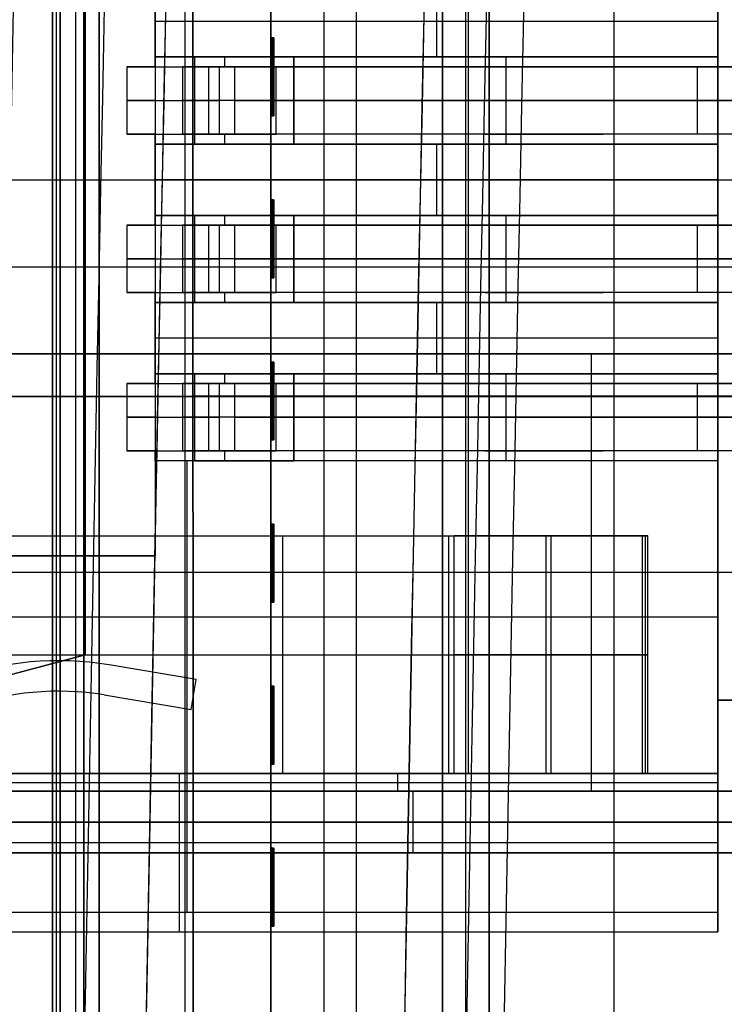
# Model space of a CAD drawing. Extents: x -64 to 57, y 4 to 161.
# Tile 140 of 256: x -60.55 to -56.03, y 121.99 to 128.31. Entities that reach past the tile are written whole.
import ezdxf

# ---------------------------------------------------------------- set-up
doc = ezdxf.new("R2010")
doc.units = 0
doc.layers.add('DEFAULT', color=7, linetype='CONTINUOUS')

msp = doc.modelspace()

# ---------------------------------------------------------------- linework, layer by layer
at = {"layer": 'DEFAULT', "color": 1}
for p, q in [((-58.5949, 81.2714, 65.5081), (-58.5949, 155.6289, 65.5081)), ((-58.5949, 81.2714, 31.6669), (-58.5949, 155.6289, 31.6669))]:
    msp.add_line(p, q, dxfattribs=at)
at = {"layer": 'DEFAULT', "color": 51}
for p, q in [((-57.5363, 152.5542, 53.8093), (-57.5363, 99.2256, 53.8093)), ((-57.5363, 99.2256, 65.5634), (-57.5363, 152.5542, 65.5634)), ((-57.5363, 99.2256, 59.6864), (-57.5363, 152.5542, 59.6864)), ((-57.5363, 125.8899, 53.8093), (-54.0363, 125.8899, 53.8093)), ((-54.0363, 125.8899, 65.5634), (-57.5363, 125.8899, 65.5634)), ((-57.5363, 125.8899, 65.5634), (-57.5363, 125.8899, 53.8093))]:
    msp.add_line(p, q, dxfattribs=at)
at = {"layer": 'DEFAULT', "color": 131}
for p, q in [((-60.0363, 102.3643, 54.3088), (-60.0363, 149.4155, 54.3088)), ((-60.0363, 102.3643, 51.8088), (-60.0363, 149.4155, 51.8088)), ((-60.0363, 102.3643, 65.5618), (-60.0363, 149.4155, 65.5618)), ((-60.0363, 102.3643, 53.0588), (-60.0363, 149.4155, 53.0588)), ((-60.0363, 102.3643, 65.3118), (-60.0363, 149.4155, 65.3118)), ((-59.4863, 102.3643, 51.8088), (-59.4863, 149.4155, 51.8088)), ((-58.9363, 149.4155, 51.8088), (-58.9363, 102.3643, 51.8088)), ((-58.9363, 102.3643, 53.8088), (-58.9363, 149.4155, 53.8088)), ((-58.9363, 102.3643, 65.5618), (-58.9363, 149.4155, 65.5618)), ((-58.3863, 102.3643, 53.8088), (-58.3863, 149.4155, 53.8088)), ((-57.8363, 102.3643, 53.8088), (-57.8363, 149.4155, 53.8088)), ((-57.8363, 102.3643, 65.5618), (-57.8363, 149.4155, 65.5618)), ((-60.3363, 102.8643, 65.0618), (-60.3363, 148.9155, 65.0618)), ((-60.3363, 102.8643, 54.3088), (-60.3363, 148.9155, 54.3088)), ((-60.1863, 102.8643, 65.0618), (-60.1863, 148.9155, 65.0618)), ((-60.1863, 102.8643, 54.3088), (-60.1863, 148.9155, 54.3088)), ((-60.0363, 148.9155, 65.0618), (-60.0363, 102.8643, 65.0618)), ((-57.8363, 102.8643, 54.3088), (-57.8363, 148.9155, 54.3088)), ((-57.8363, 148.9155, 65.0618), (-57.8363, 102.8643, 65.0618)), ((-57.6863, 102.8643, 54.3088), (-57.6863, 148.9155, 54.3088)), ((-57.6863, 102.8643, 65.0618), (-57.6863, 148.9155, 65.0618)), ((-57.5363, 102.8643, 54.3088), (-57.5363, 148.9155, 54.3088)), ((-57.5363, 102.8643, 65.0618), (-57.5363, 148.9155, 65.0618)), ((-57.5363, 102.8643, 59.6853), (-57.5363, 148.9155, 59.6853)), ((-60.3363, 104.4399, 63.8853), (-60.3363, 147.3399, 63.8853)), ((-60.3363, 147.3399, 55.4853), (-60.3363, 104.4399, 55.4853)), ((-60.3113, 104.4399, 55.4853), (-60.3113, 147.3399, 55.4853)), ((-60.3113, 104.4399, 63.8853), (-60.3113, 147.3399, 63.8853)), ((-60.2863, 147.3399, 55.4853), (-60.2863, 104.4399, 55.4853)), ((-60.2863, 104.4399, 63.8853), (-60.2863, 147.3399, 63.8853)), ((-60.2863, 104.4399, 59.6853), (-60.2863, 147.3399, 59.6853)), ((-58.9363, 128.19, 52.8088), (-58.9363, 128.73, 52.8088)), ((-58.9363, 128.19, 53.7093), (-58.9363, 127.69, 53.7093)), ((-58.9363, 128.19, 51.8088), (-58.9363, 128.19, 53.7093)), ((-58.9363, 127.69, 51.8088), (-58.9363, 128.19, 51.8088)), ((-58.9163, 128.19, 53.7093), (-58.9363, 128.19, 53.7093)), ((-58.9363, 128.19, 51.8088), (-58.9163, 128.19, 51.8088)), ((-58.9363, 128.19, 52.7591), (-58.9163, 128.19, 52.7591)), ((-58.9263, 128.19, 51.8088), (-58.9263, 128.19, 53.7093)), ((-58.9263, 127.69, 51.8088), (-58.9263, 128.19, 51.8088)), ((-58.9263, 127.69, 53.7093), (-58.9263, 128.19, 53.7093)), ((-58.9163, 127.69, 53.7093), (-58.9163, 128.19, 53.7093)), ((-58.9163, 128.19, 51.8088), (-58.9163, 127.69, 51.8088)), ((-58.9163, 128.19, 53.7093), (-58.9163, 128.19, 51.8088)), ((-58.9163, 127.69, 52.7591), (-58.9163, 128.19, 52.7591)), ((-58.9363, 127.94, 51.8088), (-58.9163, 127.94, 51.8088)), ((-58.9163, 127.94, 53.7093), (-58.9363, 127.94, 53.7093)), ((-58.9163, 127.94, 51.8088), (-58.9163, 127.94, 53.7093)), ((-58.9363, 127.69, 53.7093), (-58.9363, 127.69, 51.8088)), ((-58.9363, 127.69, 51.8088), (-58.9163, 127.69, 51.8088)), ((-58.9363, 127.69, 53.7093), (-58.9163, 127.69, 53.7093)), ((-58.9363, 127.15, 52.8088), (-58.9363, 127.69, 52.8088)), ((-58.9163, 127.69, 52.7591), (-58.9363, 127.69, 52.7591)), ((-58.9263, 127.69, 51.8088), (-58.9263, 127.69, 53.7093)), ((-58.9163, 127.69, 51.8088), (-58.9163, 127.69, 53.7093)), ((-58.9363, 127.15, 53.7093), (-58.9363, 126.65, 53.7093)), ((-58.9363, 127.15, 51.8088), (-58.9363, 127.15, 53.7093)), ((-58.9363, 126.65, 51.8088), (-58.9363, 127.15, 51.8088)), ((-58.9163, 127.15, 53.7093), (-58.9363, 127.15, 53.7093)), ((-58.9363, 127.15, 51.8088), (-58.9163, 127.15, 51.8088)), ((-58.9363, 127.15, 52.7591), (-58.9163, 127.15, 52.7591)), ((-58.9263, 127.15, 51.8088), (-58.9263, 127.15, 53.7093)), ((-58.9263, 126.65, 51.8088), (-58.9263, 127.15, 51.8088)), ((-58.9263, 126.65, 53.7093), (-58.9263, 127.15, 53.7093)), ((-58.9163, 126.65, 53.7093), (-58.9163, 127.15, 53.7093)), ((-58.9163, 127.15, 51.8088), (-58.9163, 126.65, 51.8088)), ((-58.9163, 127.15, 53.7093), (-58.9163, 127.15, 51.8088)), ((-58.9163, 126.65, 52.7591), (-58.9163, 127.15, 52.7591)), ((-58.9363, 126.9, 51.8088), (-58.9163, 126.9, 51.8088)), ((-58.9163, 126.9, 53.7093), (-58.9363, 126.9, 53.7093)), ((-58.9163, 126.9, 51.8088), (-58.9163, 126.9, 53.7093)), ((-58.9363, 126.65, 53.7093), (-58.9363, 126.65, 51.8088)), ((-58.9363, 126.65, 51.8088), (-58.9163, 126.65, 51.8088)), ((-58.9363, 126.65, 53.7093), (-58.9163, 126.65, 53.7093)), ((-58.9363, 126.11, 52.8088), (-58.9363, 126.65, 52.8088)), ((-58.9163, 126.65, 52.7591), (-58.9363, 126.65, 52.7591)), ((-58.9263, 126.65, 51.8088), (-58.9263, 126.65, 53.7093)), ((-58.9163, 126.65, 51.8088), (-58.9163, 126.65, 53.7093)), ((-58.9363, 126.11, 53.7093), (-58.9363, 125.61, 53.7093)), ((-58.9363, 126.11, 51.8088), (-58.9363, 126.11, 53.7093)), ((-58.9363, 125.61, 51.8088), (-58.9363, 126.11, 51.8088)), ((-58.9163, 126.11, 53.7093), (-58.9363, 126.11, 53.7093)), ((-58.9363, 126.11, 51.8088), (-58.9163, 126.11, 51.8088)), ((-58.9363, 126.11, 52.7591), (-58.9163, 126.11, 52.7591)), ((-58.9263, 126.11, 51.8088), (-58.9263, 126.11, 53.7093)), ((-58.9263, 125.61, 51.8088), (-58.9263, 126.11, 51.8088)), ((-58.9263, 125.61, 53.7093), (-58.9263, 126.11, 53.7093)), ((-58.9163, 125.61, 53.7093), (-58.9163, 126.11, 53.7093)), ((-58.9163, 126.11, 51.8088), (-58.9163, 125.61, 51.8088)), ((-58.9163, 126.11, 53.7093), (-58.9163, 126.11, 51.8088)), ((-58.9163, 125.61, 52.7591), (-58.9163, 126.11, 52.7591)), ((-60.0363, 125.8899, 65.0618), (-60.3363, 125.8899, 65.0618)), ((-60.3363, 125.8899, 65.0618), (-60.3363, 125.8899, 63.8853)), ((-60.3363, 125.8899, 55.4853), (-60.3363, 125.8899, 54.3088)), ((-60.3363, 125.8899, 54.3088), (-60.0363, 125.8899, 54.3088)), ((-60.2863, 125.8899, 55.4853), (-60.3363, 125.8899, 55.4853)), ((-60.3363, 125.8899, 63.8853), (-60.2863, 125.8899, 63.8853)), ((-60.2863, 125.8899, 55.4853), (-60.2863, 125.8899, 63.8853)), ((-60.0363, 125.8899, 54.3088), (-60.0363, 125.8899, 51.8088)), ((-58.9363, 125.8899, 51.8088), (-60.0363, 125.8899, 51.8088)), ((-57.8363, 125.8899, 65.5618), (-60.0363, 125.8899, 65.5618)), ((-60.0363, 125.8899, 65.5618), (-60.0363, 125.8899, 65.0618)), ((-58.9363, 125.8899, 51.8088), (-58.9363, 125.8899, 51.8088)), ((-58.9363, 125.8899, 53.7093), (-58.9363, 125.8899, 53.8088)), ((-58.9363, 125.8899, 53.8088), (-57.8363, 125.8899, 53.8088)), ((-58.9363, 125.86, 51.8088), (-58.9163, 125.86, 51.8088)), ((-58.9163, 125.86, 53.7093), (-58.9363, 125.86, 53.7093)), ((-58.9163, 125.86, 51.8088), (-58.9163, 125.86, 53.7093)), ((-57.8363, 125.8899, 53.8088), (-57.8363, 125.8899, 54.3088)), ((-57.8363, 125.8899, 65.0618), (-57.8363, 125.8899, 65.5618)), ((-57.8363, 125.8899, 54.3088), (-57.5363, 125.8899, 54.3088)), ((-57.5363, 125.8899, 65.0618), (-57.8363, 125.8899, 65.0618)), ((-57.5363, 125.8899, 54.3088), (-57.5363, 125.8899, 65.0618)), ((-58.9363, 125.61, 53.7093), (-58.9363, 125.61, 51.8088)), ((-58.9363, 125.61, 51.8088), (-58.9163, 125.61, 51.8088)), ((-58.9363, 125.61, 53.7093), (-58.9163, 125.61, 53.7093)), ((-58.9363, 125.07, 52.8088), (-58.9363, 125.61, 52.8088)), ((-58.9163, 125.61, 52.7591), (-58.9363, 125.61, 52.7591)), ((-58.9263, 125.61, 51.8088), (-58.9263, 125.61, 53.7093)), ((-58.9163, 125.61, 51.8088), (-58.9163, 125.61, 53.7093)), ((-58.9363, 125.07, 53.7093), (-58.9363, 124.57, 53.7093)), ((-58.9363, 125.07, 51.8088), (-58.9363, 125.07, 53.7093)), ((-58.9363, 124.57, 51.8088), (-58.9363, 125.07, 51.8088)), ((-58.9163, 125.07, 53.7093), (-58.9363, 125.07, 53.7093)), ((-58.9363, 125.07, 51.8088), (-58.9163, 125.07, 51.8088)), ((-58.9363, 125.07, 52.7591), (-58.9163, 125.07, 52.7591)), ((-58.9263, 125.07, 51.8088), (-58.9263, 125.07, 53.7093)), ((-58.9263, 124.57, 51.8088), (-58.9263, 125.07, 51.8088)), ((-58.9263, 124.57, 53.7093), (-58.9263, 125.07, 53.7093)), ((-58.9163, 124.57, 53.7093), (-58.9163, 125.07, 53.7093)), ((-58.9163, 125.07, 51.8088), (-58.9163, 124.57, 51.8088)), ((-58.9163, 125.07, 53.7093), (-58.9163, 125.07, 51.8088)), ((-58.9163, 124.57, 52.7591), (-58.9163, 125.07, 52.7591)), ((-58.9363, 124.82, 51.8088), (-58.9163, 124.82, 51.8088)), ((-58.9163, 124.82, 53.7093), (-58.9363, 124.82, 53.7093)), ((-58.9163, 124.82, 51.8088), (-58.9163, 124.82, 53.7093)), ((-58.9363, 124.57, 53.7093), (-58.9363, 124.57, 51.8088)), ((-58.9363, 124.57, 51.8088), (-58.9163, 124.57, 51.8088)), ((-58.9363, 124.57, 53.7093), (-58.9163, 124.57, 53.7093)), ((-58.9363, 124.03, 52.8088), (-58.9363, 124.57, 52.8088)), ((-58.9163, 124.57, 52.7591), (-58.9363, 124.57, 52.7591)), ((-58.9263, 124.57, 51.8088), (-58.9263, 124.57, 53.7093)), ((-58.9163, 124.57, 51.8088), (-58.9163, 124.57, 53.7093)), ((-58.9363, 124.03, 53.7093), (-58.9363, 123.53, 53.7093)), ((-58.9363, 124.03, 51.8088), (-58.9363, 124.03, 53.7093)), ((-58.9363, 123.53, 51.8088), (-58.9363, 124.03, 51.8088)), ((-58.9163, 124.03, 53.7093), (-58.9363, 124.03, 53.7093)), ((-58.9363, 124.03, 51.8088), (-58.9163, 124.03, 51.8088)), ((-58.9363, 124.03, 52.7591), (-58.9163, 124.03, 52.7591)), ((-58.9263, 124.03, 51.8088), (-58.9263, 124.03, 53.7093)), ((-58.9263, 123.53, 51.8088), (-58.9263, 124.03, 51.8088)), ((-58.9263, 123.53, 53.7093), (-58.9263, 124.03, 53.7093)), ((-58.9163, 123.53, 53.7093), (-58.9163, 124.03, 53.7093)), ((-58.9163, 124.03, 51.8088), (-58.9163, 123.53, 51.8088)), ((-58.9163, 124.03, 53.7093), (-58.9163, 124.03, 51.8088)), ((-58.9163, 123.53, 52.7591), (-58.9163, 124.03, 52.7591)), ((-58.9363, 123.78, 51.8088), (-58.9163, 123.78, 51.8088)), ((-58.9163, 123.78, 53.7093), (-58.9363, 123.78, 53.7093)), ((-58.9163, 123.78, 51.8088), (-58.9163, 123.78, 53.7093)), ((-58.9363, 123.53, 53.7093), (-58.9363, 123.53, 51.8088)), ((-58.9363, 123.53, 51.8088), (-58.9163, 123.53, 51.8088)), ((-58.9363, 123.53, 53.7093), (-58.9163, 123.53, 53.7093)), ((-58.9363, 122.99, 52.8088), (-58.9363, 123.53, 52.8088)), ((-58.9163, 123.53, 52.7591), (-58.9363, 123.53, 52.7591)), ((-58.9263, 123.53, 51.8088), (-58.9263, 123.53, 53.7093)), ((-58.9163, 123.53, 51.8088), (-58.9163, 123.53, 53.7093)), ((-58.9363, 122.99, 53.7093), (-58.9363, 122.49, 53.7093)), ((-58.9363, 122.99, 51.8088), (-58.9363, 122.99, 53.7093)), ((-58.9363, 122.49, 51.8088), (-58.9363, 122.99, 51.8088)), ((-58.9163, 122.99, 53.7093), (-58.9363, 122.99, 53.7093)), ((-58.9363, 122.99, 51.8088), (-58.9163, 122.99, 51.8088)), ((-58.9363, 122.99, 52.7591), (-58.9163, 122.99, 52.7591)), ((-58.9263, 122.99, 51.8088), (-58.9263, 122.99, 53.7093)), ((-58.9263, 122.49, 51.8088), (-58.9263, 122.99, 51.8088)), ((-58.9263, 122.49, 53.7093), (-58.9263, 122.99, 53.7093)), ((-58.9163, 122.49, 53.7093), (-58.9163, 122.99, 53.7093)), ((-58.9163, 122.99, 51.8088), (-58.9163, 122.49, 51.8088)), ((-58.9163, 122.99, 53.7093), (-58.9163, 122.99, 51.8088)), ((-58.9163, 122.49, 52.7591), (-58.9163, 122.99, 52.7591)), ((-58.9363, 122.74, 51.8088), (-58.9163, 122.74, 51.8088)), ((-58.9163, 122.74, 53.7093), (-58.9363, 122.74, 53.7093)), ((-58.9163, 122.74, 51.8088), (-58.9163, 122.74, 53.7093)), ((-58.9363, 122.49, 53.7093), (-58.9363, 122.49, 51.8088)), ((-58.9363, 122.49, 51.8088), (-58.9163, 122.49, 51.8088)), ((-58.9363, 122.49, 53.7093), (-58.9163, 122.49, 53.7093)), ((-58.9363, 121.95, 52.8088), (-58.9363, 122.49, 52.8088)), ((-58.9163, 122.49, 52.7591), (-58.9363, 122.49, 52.7591)), ((-58.9263, 122.49, 51.8088), (-58.9263, 122.49, 53.7093)), ((-58.9163, 122.49, 51.8088), (-58.9163, 122.49, 53.7093))]:
    msp.add_line(p, q, dxfattribs=at)
at = {"layer": 'DEFAULT', "color": 8}
for p, q in [((-59.4351, 102.3643, 51.8088), (-59.4361, 149.4155, 51.8088)), ((-59.4351, 102.3643, 53.8088), (-59.4361, 149.4155, 53.8088)), ((-59.4361, 149.4155, 52.8088), (-59.4351, 102.3643, 52.8088)), ((-56.7356, 102.3643, 51.8088), (-56.7356, 149.4156, 51.8088)), ((-56.7356, 102.3643, 53.8088), (-56.7356, 149.4156, 53.8088)), ((-54.0356, 125.89, 51.8087), (-59.4356, 125.89, 51.8088)), ((-59.4356, 125.89, 53.8088), (-54.0356, 125.89, 53.8087)), ((-59.4356, 125.8899, 51.8088), (-59.4356, 125.8899, 53.8088))]:
    msp.add_line(p, q, dxfattribs=at)
at = {"layer": 'DEFAULT', "color": 7}
for p, q in [((-60.3363, 102.6643, 51.8084), (-60.3363, 149.1156, 51.8084)), ((-60.3363, 149.1156, 65.5634), (-60.3363, 102.6643, 65.5634)), ((-60.1363, 102.6643, 51.1084), (-60.1363, 149.1156, 51.1084)), ((-60.1363, 149.1156, 66.2634), (-60.1363, 102.6643, 66.2634)), ((-60.1363, 102.6643, 65.7634), (-60.1363, 149.1156, 65.7634)), ((-60.1363, 149.1156, 51.6084), (-60.1363, 102.6643, 51.6084)), ((-60.3363, 103.6643, 64.2619), (-60.3363, 148.1155, 64.2618)), ((-60.3363, 148.1155, 55.1088), (-60.3363, 103.6643, 55.1089)), ((-60.3363, 125.8899, 64.2618), (-60.8363, 125.8899, 64.2618)), ((-60.3363, 125.8899, 55.1089), (-60.8363, 125.8899, 55.1089)), ((-60.3363, 125.8899, 65.5634), (-60.3363, 125.8899, 64.2618)), ((-60.3363, 125.8899, 55.1089), (-60.3363, 125.8899, 51.8084)), ((-54.0363, 125.8899, 51.1084), (-60.1363, 125.8899, 51.1084)), ((-60.1363, 125.8899, 66.2634), (-54.0363, 125.8899, 66.2634)), ((-54.0363, 125.8899, 65.7634), (-60.1363, 125.8899, 65.7634)), ((-54.0363, 125.8899, 51.6084), (-60.1363, 125.8899, 51.6084))]:
    msp.add_line(p, q, dxfattribs=at)
at = {"layer": 'DEFAULT', "color": 254}
for p, q in [((-56.0707, 123.4699, 39.8148), (-56.0707, 135.2682, 39.8148)), ((-57.6709, 135.1539, 37.892), (-57.6709, 123.4699, 37.892)), ((-56.0707, 135.1539, 40.0599), (-56.0707, 123.4699, 40.0599)), ((-60.127, 134.1514, 37.5288), (-60.127, 124.2319, 37.5288)), ((-60.127, 134.1514, 37.8412), (-60.127, 124.2319, 37.8412)), ((-60.127, 124.2319, 37.685), (-60.127, 134.1514, 37.685)), ((-59.6775, 133.7569, 38.4), (-59.6775, 124.8669, 38.4)), ((-59.6775, 128.0673, 40.305), (-59.6775, 128.5245, 40.305)), ((-59.6775, 128.5245, 39.3525), (-59.6775, 128.0673, 39.3525)), ((-57.8741, 128.5245, 40.305), (-57.8741, 128.0673, 40.305)), ((-56.0707, 128.0673, 40.305), (-56.0707, 128.5245, 40.305)), ((-56.0707, 128.2959, 40.305), (-59.6775, 128.2959, 40.305)), ((-59.6775, 128.0673, 38.8318), (-58.7885, 128.0673, 38.8318)), ((-59.6775, 128.0038, 38.8318), (-59.6775, 128.0673, 38.8318)), ((-59.6775, 128.0673, 40.305), (-56.0707, 128.0673, 40.305)), ((-59.6775, 128.0673, 38.8318), (-59.6775, 128.0673, 40.305)), ((-59.4153, 128.0673, 39.5684), (-59.6775, 128.0673, 39.5684)), ((-59.4235, 127.5085, 39.4668), (-59.4235, 128.0673, 39.4668)), ((-59.233, 128.0673, 38.8318), (-59.233, 128.0038, 38.8318)), ((-58.7885, 128.0673, 38.8318), (-58.7885, 127.5085, 38.8318)), ((-58.7885, 127.5085, 40.1018), (-58.7885, 128.0673, 40.1018)), ((-56.0707, 128.0673, 40.1018), (-58.7885, 128.0673, 40.1018)), ((-57.8741, 128.0673, 40.1018), (-57.8741, 128.0673, 40.305)), ((-57.4296, 128.0673, 40.1018), (-57.4296, 127.5085, 40.1018)), ((-56.0707, 128.0673, 40.1018), (-56.0707, 128.0673, 40.305)), ((-56.0707, 127.5085, 40.1018), (-56.0707, 128.0673, 40.1018)), ((-59.8591, 128.0038, 39.3906), (-59.8591, 127.572, 39.3906)), ((-59.6775, 128.0038, 38.8318), (-59.1701, 128.0038, 38.8318)), ((-59.6775, 128.0038, 38.8189), (-59.6775, 128.0038, 38.8318)), ((-59.6775, 128.0038, 38.8189), (-59.6775, 127.572, 38.8189)), ((-59.5035, 128.0038, 39.3906), (-59.5035, 127.572, 39.3906)), ((-59.3336, 127.572, 40.2653), (-59.3336, 128.0038, 40.2653)), ((-53.0735, 128.0038, 43.5938), (-59.3336, 128.0038, 40.2653)), ((-59.2647, 127.572, 39.8869), (-59.2647, 128.0038, 39.8869)), ((-59.1701, 128.0038, 38.8318), (-59.1701, 127.572, 38.8318)), ((-58.9031, 127.572, 40.0914), (-58.9031, 128.0038, 40.0914)), ((-58.9031, 128.0038, 40.0914), (-53.0735, 128.0038, 43.1911)), ((-57.5636, 128.0038, 41.2064), (-56.8062, 128.0038, 41.2064)), ((-56.5046, 128.0038, 41.3667), (-56.5046, 128.0038, 41.7695)), ((-56.2035, 128.0038, 41.9296), (-56.2035, 127.572, 41.9296)), ((-53.0735, 127.7879, 43.5938), (-59.3336, 127.7879, 40.2653)), ((-59.1701, 127.7879, 38.8318), (-58.7885, 127.7879, 38.8318)), ((-58.9031, 127.7879, 40.0914), (-53.0735, 127.7879, 43.1911)), ((-58.7885, 127.7879, 40.1018), (-56.0707, 127.7879, 40.1018)), ((-59.6775, 127.572, 38.8318), (-59.1701, 127.572, 38.8318)), ((-59.6775, 127.5085, 38.8318), (-59.6775, 127.572, 38.8318)), ((-59.6775, 127.572, 38.8189), (-59.6775, 127.572, 38.8318)), ((-53.0735, 127.572, 43.5938), (-59.3336, 127.572, 40.2653)), ((-59.233, 127.572, 38.8318), (-59.233, 127.5085, 38.8318)), ((-53.0735, 127.572, 43.1911), (-58.9031, 127.572, 40.0914)), ((-57.5636, 127.572, 41.2064), (-56.8062, 127.572, 41.2064)), ((-56.5046, 127.572, 41.3667), (-56.5046, 127.572, 41.7695)), ((-58.7885, 127.5085, 38.8318), (-59.6775, 127.5085, 38.8318)), ((-59.6775, 127.5085, 38.8318), (-59.6775, 127.5085, 40.305)), ((-59.6775, 127.5085, 40.305), (-56.0707, 127.5085, 40.305)), ((-59.6775, 127.0513, 40.305), (-59.6775, 127.5085, 40.305)), ((-59.4153, 127.5085, 39.5684), (-59.6775, 127.5085, 39.5684)), ((-59.6775, 127.5085, 39.3525), (-59.6775, 127.0513, 39.3525)), ((-56.0707, 127.5085, 40.1018), (-58.7885, 127.5085, 40.1018)), ((-57.8741, 127.5085, 40.1018), (-57.8741, 127.5085, 40.305)), ((-57.8741, 127.5085, 40.305), (-57.8741, 127.0513, 40.305)), ((-56.0707, 127.5085, 40.305), (-56.0707, 127.5085, 40.1018)), ((-56.0707, 127.0513, 40.305), (-56.0707, 127.5085, 40.305)), ((-62.9795, 127.2799, 50.0078), (-47.7395, 127.2799, 50.0078)), ((-61.519, 127.2799, 49.576), (-47.7395, 127.2799, 49.576)), ((-56.0707, 127.2799, 40.305), (-59.6775, 127.2799, 40.305)), ((-59.6775, 127.0513, 38.8318), (-58.7885, 127.0513, 38.8318)), ((-59.6775, 126.9878, 38.8318), (-59.6775, 127.0513, 38.8318)), ((-59.6775, 127.0513, 40.305), (-56.0707, 127.0513, 40.305)), ((-59.6775, 127.0513, 38.8318), (-59.6775, 127.0513, 40.305)), ((-59.4153, 127.0513, 39.5684), (-59.6775, 127.0513, 39.5684)), ((-59.4235, 126.4925, 39.4668), (-59.4235, 127.0513, 39.4668)), ((-59.233, 127.0513, 38.8318), (-59.233, 126.9878, 38.8318)), ((-58.7885, 127.0513, 38.8318), (-58.7885, 126.4925, 38.8318)), ((-58.7885, 126.4925, 40.1018), (-58.7885, 127.0513, 40.1018)), ((-56.0707, 127.0513, 40.1018), (-58.7885, 127.0513, 40.1018)), ((-57.8741, 127.0513, 40.1018), (-57.8741, 127.0513, 40.305)), ((-57.4296, 127.0513, 40.1018), (-57.4296, 126.4925, 40.1018)), ((-56.0707, 127.0513, 40.1018), (-56.0707, 127.0513, 40.305)), ((-56.0707, 126.4925, 40.1018), (-56.0707, 127.0513, 40.1018)), ((-59.8591, 126.9878, 39.3906), (-59.8591, 126.556, 39.3906)), ((-59.6775, 126.9878, 38.8318), (-59.1701, 126.9878, 38.8318)), ((-59.6775, 126.9878, 38.8189), (-59.6775, 126.9878, 38.8318)), ((-59.6775, 126.9878, 38.8189), (-59.6775, 126.556, 38.8189)), ((-59.5035, 126.9878, 39.3906), (-59.5035, 126.556, 39.3906)), ((-59.3336, 126.556, 40.2653), (-59.3336, 126.9878, 40.2653)), ((-53.0735, 126.9878, 43.5938), (-59.3336, 126.9878, 40.2653)), ((-59.2647, 126.556, 39.8869), (-59.2647, 126.9878, 39.8869)), ((-59.1701, 126.9878, 38.8318), (-59.1701, 126.556, 38.8318)), ((-58.9031, 126.556, 40.0914), (-58.9031, 126.9878, 40.0914)), ((-58.9031, 126.9878, 40.0914), (-53.0735, 126.9878, 43.1911)), ((-57.5636, 126.9878, 41.2064), (-56.8062, 126.9878, 41.2064)), ((-56.5046, 126.9878, 41.3667), (-56.5046, 126.9878, 41.7695)), ((-56.2035, 126.9878, 41.9296), (-56.2035, 126.556, 41.9296)), ((-53.0735, 126.7719, 43.5938), (-59.3336, 126.7719, 40.2653)), ((-59.1701, 126.7719, 38.8318), (-58.7885, 126.7719, 38.8318)), ((-58.9031, 126.7719, 40.0914), (-53.0735, 126.7719, 43.1911)), ((-58.7885, 126.7719, 40.1018), (-56.0707, 126.7719, 40.1018)), ((-61.519, 126.7211, 49.576), (-47.7395, 126.7211, 49.576)), ((-59.6775, 126.556, 38.8318), (-59.1701, 126.556, 38.8318)), ((-59.6775, 126.4925, 38.8318), (-59.6775, 126.556, 38.8318)), ((-59.6775, 126.556, 38.8189), (-59.6775, 126.556, 38.8318)), ((-53.0735, 126.556, 43.5938), (-59.3336, 126.556, 40.2653)), ((-59.233, 126.556, 38.8318), (-59.233, 126.4925, 38.8318)), ((-53.0735, 126.556, 43.1911), (-58.9031, 126.556, 40.0914)), ((-57.5636, 126.556, 41.2064), (-56.8062, 126.556, 41.2064)), ((-56.5046, 126.556, 41.3667), (-56.5046, 126.556, 41.7695)), ((-58.7885, 126.4925, 38.8318), (-59.6775, 126.4925, 38.8318)), ((-59.6775, 126.4925, 38.8318), (-59.6775, 126.4925, 40.305)), ((-59.6775, 126.4925, 40.305), (-56.0707, 126.4925, 40.305)), ((-59.6775, 126.0353, 40.305), (-59.6775, 126.4925, 40.305)), ((-59.4153, 126.4925, 39.5684), (-59.6775, 126.4925, 39.5684)), ((-59.6775, 126.4925, 39.3525), (-59.6775, 126.0353, 39.3525)), ((-56.0707, 126.4925, 40.1018), (-58.7885, 126.4925, 40.1018)), ((-57.8741, 126.4925, 40.1018), (-57.8741, 126.4925, 40.305)), ((-57.8741, 126.4925, 40.305), (-57.8741, 126.0353, 40.305)), ((-56.0707, 126.4925, 40.305), (-56.0707, 126.4925, 40.1018)), ((-56.0707, 126.0353, 40.305), (-56.0707, 126.4925, 40.305)), ((-56.0707, 126.2639, 40.305), (-59.6775, 126.2639, 40.305)), ((-50.7875, 126.1623, 47.1884), (-62.9795, 126.1623, 47.1884)), ((-62.9795, 126.1623, 48.3822), (-47.7395, 126.1623, 48.3822)), ((-47.7395, 126.1623, 49.576), (-61.519, 126.1623, 49.576)), ((-56.8835, 126.1623, 47.1884), (-56.8835, 123.3556, 47.1884)), ((-59.6775, 126.0353, 38.8318), (-58.7885, 126.0353, 38.8318)), ((-59.6775, 125.9718, 38.8318), (-59.6775, 126.0353, 38.8318)), ((-59.6775, 126.0353, 38.8318), (-59.6775, 126.0353, 40.305)), ((-59.6775, 126.0353, 40.305), (-56.0707, 126.0353, 40.305)), ((-59.4153, 126.0353, 39.5684), (-59.6775, 126.0353, 39.5684)), ((-59.4235, 125.4765, 39.4668), (-59.4235, 126.0353, 39.4668)), ((-59.233, 126.0353, 38.8318), (-59.233, 125.9718, 38.8318)), ((-58.7885, 126.0353, 38.8318), (-58.7885, 125.4765, 38.8318)), ((-58.7885, 125.4765, 40.1018), (-58.7885, 126.0353, 40.1018)), ((-56.0707, 126.0353, 40.1018), (-58.7885, 126.0353, 40.1018)), ((-57.8741, 126.0353, 40.1018), (-57.8741, 126.0353, 40.305)), ((-57.4296, 126.0353, 40.1018), (-57.4296, 125.4765, 40.1018)), ((-56.0707, 126.0353, 40.1018), (-56.0707, 126.0353, 40.305)), ((-56.0707, 125.4765, 40.1018), (-56.0707, 126.0353, 40.1018)), ((-59.8591, 125.9718, 39.3906), (-59.8591, 125.54, 39.3906)), ((-59.6775, 125.9718, 38.8318), (-59.1701, 125.9718, 38.8318)), ((-59.6775, 125.9718, 38.8189), (-59.6775, 125.9718, 38.8318)), ((-59.6775, 125.9718, 38.8189), (-59.6775, 125.54, 38.8189)), ((-59.5035, 125.9718, 39.3906), (-59.5035, 125.54, 39.3906)), ((-59.3336, 125.54, 40.2653), (-59.3336, 125.9718, 40.2653)), ((-53.0735, 125.9718, 43.5938), (-59.3336, 125.9718, 40.2653)), ((-59.2647, 125.54, 39.8869), (-59.2647, 125.9718, 39.8869)), ((-59.1701, 125.9718, 38.8318), (-59.1701, 125.54, 38.8318)), ((-58.9031, 125.9718, 40.0914), (-53.0735, 125.9718, 43.1911)), ((-58.9031, 125.54, 40.0914), (-58.9031, 125.9718, 40.0914)), ((-57.5636, 125.9718, 41.2064), (-56.8062, 125.9718, 41.2064)), ((-56.5046, 125.9718, 41.3667), (-56.5046, 125.9718, 41.7695)), ((-56.2035, 125.9718, 41.9296), (-56.2035, 125.54, 41.9296)), ((-53.0735, 125.7559, 43.5938), (-59.3336, 125.7559, 40.2653)), ((-59.1701, 125.7559, 38.8318), (-58.7885, 125.7559, 38.8318)), ((-58.9031, 125.7559, 40.0914), (-53.0735, 125.7559, 43.1911)), ((-58.7885, 125.7559, 40.1018), (-56.0707, 125.7559, 40.1018)), ((-59.6775, 125.54, 38.8318), (-59.1701, 125.54, 38.8318)), ((-59.6775, 125.4765, 38.8318), (-59.6775, 125.54, 38.8318)), ((-59.6775, 125.54, 38.8189), (-59.6775, 125.54, 38.8318)), ((-53.0735, 125.54, 43.5938), (-59.3336, 125.54, 40.2653)), ((-59.233, 125.54, 38.8318), (-59.233, 125.4765, 38.8318)), ((-53.0735, 125.54, 43.1911), (-58.9031, 125.54, 40.0914)), ((-57.5636, 125.54, 41.2064), (-56.8062, 125.54, 41.2064)), ((-56.5046, 125.54, 41.3667), (-56.5046, 125.54, 41.7695)), ((-56.0707, 125.4765, 40.305), (-59.6775, 125.4765, 40.305)), ((-59.6775, 125.4765, 40.305), (-59.6775, 124.8669, 40.305)), ((-58.7885, 125.4765, 38.8318), (-59.6775, 125.4765, 38.8318)), ((-59.6775, 125.4765, 38.8318), (-59.6775, 125.4765, 40.305)), ((-59.4153, 125.4765, 39.5684), (-59.6775, 125.4765, 39.5684)), ((-59.6775, 125.4765, 39.3525), (-59.6775, 124.8669, 39.3525)), ((-59.4743, 125.4765, 40.305), (-59.4743, 123.4699, 40.305)), ((-56.0707, 125.4765, 40.1018), (-58.7885, 125.4765, 40.1018)), ((-57.8741, 125.4765, 40.1018), (-57.8741, 125.4765, 40.305)), ((-56.0707, 125.4765, 40.305), (-56.0707, 125.4765, 40.1018)), ((-56.0707, 123.4699, 40.305), (-56.0707, 125.4765, 40.305)), ((-59.5302, 124.9939, 51.8256), (-59.5302, 124.9939, 52.0234)), ((-58.8621, 124.9939, 52.0576), (-58.8621, 123.4699, 52.0576)), ((-58.8621, 124.9939, 51.8608), (-58.8621, 123.4699, 51.8608)), ((-57.7948, 124.9939, 51.7705), (-56.5533, 124.9939, 51.5588)), ((-57.7948, 123.4699, 51.7705), (-57.7948, 124.9939, 51.7705)), ((-57.7617, 123.4699, 51.9645), (-57.7617, 124.9939, 51.9645)), ((-56.5203, 124.9939, 51.7528), (-57.7617, 124.9939, 51.9645)), ((-57.1741, 124.9939, 51.6646), (-57.1741, 123.4699, 51.6646)), ((-57.141, 124.9939, 51.8587), (-57.141, 123.4699, 51.8587)), ((-56.6457, 124.9939, 51.5745), (-56.5506, 124.9939, 51.5745)), ((-56.5533, 123.4699, 51.5588), (-56.5533, 124.9939, 51.5588)), ((-56.5533, 124.9939, 51.5588), (-56.5203, 124.9939, 51.7528)), ((-56.5368, 124.9939, 51.6558), (-56.5368, 123.4699, 51.6558)), ((-56.5203, 123.4699, 51.7528), (-56.5203, 124.9939, 51.7528)), ((-59.6775, 124.8669, 40.305), (-62.8779, 124.8669, 40.305)), ((-62.8779, 124.8669, 38.4), (-59.6775, 124.8669, 38.4)), ((-62.8779, 124.8669, 39.3525), (-59.6775, 124.8669, 39.3525)), ((-59.6775, 124.8669, 38.4), (-59.6775, 124.8669, 40.305)), ((-54.7626, 124.7589, 47.1884), (-62.9795, 124.7589, 47.1884)), ((-56.0707, 124.4732, 40.305), (-62.8779, 124.4732, 40.305)), ((-60.127, 124.2319, 37.5288), (-62.4788, 123.6017, 37.5288)), ((-62.4788, 123.6017, 37.8412), (-60.127, 124.2319, 37.8412)), ((-60.127, 124.2319, 37.685), (-62.4788, 123.6017, 37.685)), ((-60.127, 124.2319, 37.8412), (-60.127, 124.2319, 37.5288)), ((-57.7948, 124.2319, 51.7705), (-56.5533, 124.2319, 51.5588)), ((-56.5203, 124.2319, 51.7528), (-57.7617, 124.2319, 51.9645)), ((-56.5533, 124.2319, 51.5588), (-56.5203, 124.2319, 51.7528)), ((-60.298, 124.1938, 42.6088), (-60.298, 124.1938, 44.8948)), ((-59.9736, 124.1669, 44.8948), (-59.9736, 124.1669, 42.6088)), ((-59.4159, 124.074, 42.6088), (-59.9736, 124.1669, 42.6088)), ((-59.4159, 124.074, 44.8948), (-59.9736, 124.1669, 44.8948)), ((-59.4159, 124.074, 43.7518), (-59.9736, 124.1669, 43.7518)), ((-59.6947, 124.1204, 42.6088), (-59.6947, 124.1204, 44.8948)), ((-59.448, 123.881, 42.6088), (-59.4159, 124.074, 42.6088)), ((-59.448, 123.881, 44.8948), (-59.4159, 124.074, 44.8948)), ((-59.448, 123.881, 43.7518), (-59.4159, 124.074, 43.7518)), ((-59.4159, 124.074, 44.8948), (-59.4159, 124.074, 42.6088)), ((-60.298, 123.9982, 42.6088), (-60.298, 123.9982, 44.8948)), ((-60.0057, 123.974, 44.8948), (-60.0057, 123.974, 42.6088)), ((-60.0057, 123.974, 42.6088), (-59.448, 123.881, 42.6088)), ((-60.0057, 123.974, 44.8948), (-59.448, 123.881, 44.8948)), ((-60.0057, 123.974, 43.7518), (-59.448, 123.881, 43.7518)), ((-59.4319, 123.9775, 42.6088), (-59.4319, 123.9775, 44.8948)), ((-59.7269, 123.9275, 42.6088), (-59.7269, 123.9275, 44.8948)), ((-56.0707, 123.3556, 37.8412), (-56.0707, 123.9398, 37.8412)), ((-56.0707, 123.9398, 37.8412), (-53.8355, 123.9398, 37.8412)), ((-56.0707, 123.9398, 37.892), (-56.0707, 123.9398, 37.8412)), ((-53.8355, 123.9398, 37.892), (-56.0707, 123.9398, 37.892)), ((-56.0707, 123.4699, 37.892), (-56.0707, 123.9398, 37.892)), ((-56.0707, 123.9398, 37.8666), (-53.8355, 123.9398, 37.8666)), ((-59.448, 123.881, 44.8948), (-59.448, 123.881, 42.6088)), ((-56.0707, 123.6477, 37.8412), (-56.0707, 123.6477, 37.892)), ((-62.8779, 123.4699, 39.8148), (-56.0707, 123.4699, 39.8148)), ((-56.0707, 123.4699, 40.305), (-62.8779, 123.4699, 40.305)), ((-56.0707, 123.4699, 39.6192), (-62.8779, 123.4699, 39.6192)), ((-62.8779, 123.4699, 39.5684), (-56.0707, 123.4699, 39.5684)), ((-62.8779, 123.4699, 38.7556), (-56.0707, 123.4699, 38.7556)), ((-62.8779, 123.4699, 37.892), (-56.0707, 123.4699, 37.892)), ((-62.8779, 123.4699, 40.0599), (-56.0707, 123.4699, 40.0599)), ((-62.8779, 123.4699, 39.5938), (-56.0707, 123.4699, 39.5938)), ((-62.8779, 123.4699, 38.3238), (-56.0707, 123.4699, 38.3238)), ((-59.5302, 123.4699, 51.8256), (-59.5302, 123.4699, 52.0234)), ((-59.5251, 123.4699, 39.6192), (-59.5251, 122.4539, 39.6192)), ((-59.4743, 123.4699, 39.8148), (-59.4743, 123.4699, 40.305)), ((-59.4743, 123.4699, 39.5684), (-59.4743, 123.4699, 39.6192)), ((-59.4743, 123.4699, 38.7556), (-59.4743, 123.3556, 38.7556)), ((-59.4743, 123.4699, 39.5684), (-59.4743, 122.5809, 39.5684)), ((-59.4743, 123.4699, 37.892), (-59.4743, 123.4699, 38.7556)), ((-58.1243, 123.4699, 39.8148), (-58.1243, 123.3556, 39.8148)), ((-57.7948, 123.4699, 51.7705), (-56.5533, 123.4699, 51.5588)), ((-57.7617, 123.4699, 51.9645), (-56.5203, 123.4699, 51.7528)), ((-56.6457, 123.4699, 51.5745), (-56.5506, 123.4699, 51.5745)), ((-56.5533, 123.4699, 51.5588), (-56.5203, 123.4699, 51.7528)), ((-56.0707, 123.4699, 39.8148), (-56.0707, 123.4699, 40.305)), ((-56.0707, 122.4539, 39.6192), (-56.0707, 123.4699, 39.6192)), ((-56.0707, 123.4699, 38.7556), (-56.0707, 123.4699, 37.892)), ((-56.0707, 123.3556, 38.7556), (-56.0707, 123.4699, 38.7556)), ((-56.0707, 123.4699, 39.5684), (-56.0707, 123.4699, 39.6192)), ((-56.0707, 123.4699, 39.5684), (-56.0707, 122.5809, 39.5684)), ((-56.0707, 123.4699, 38.2984), (-56.0707, 123.3556, 38.2984)), ((-62.8779, 123.4127, 38.7556), (-56.0707, 123.4127, 38.7556)), ((-53.0735, 123.3556, 39.8148), (-62.9795, 123.3556, 39.8148)), ((-53.0735, 123.3556, 42.464), (-62.9795, 123.3556, 42.464)), ((-62.9795, 123.3556, 45.258), (-53.0735, 123.3556, 45.258)), ((-54.7626, 123.3556, 47.1884), (-62.9795, 123.3556, 47.1884)), ((-62.9795, 123.3556, 41.1394), (-53.0735, 123.3556, 41.1394)), ((-62.9795, 123.3556, 45.7152), (-50.7875, 123.3556, 45.7152)), ((-62.9795, 123.3556, 38.2984), (-56.0707, 123.3556, 38.2984)), ((-56.0707, 123.3556, 38.7556), (-62.8779, 123.3556, 38.7556)), ((-62.667, 123.3557, 37.8412), (-56.0707, 123.3556, 37.8412)), ((-59.5251, 123.3556, 37.8412), (-59.5251, 123.3556, 38.7556)), ((-58.0265, 123.3556, 39.8148), (-58.0265, 123.3556, 42.464)), ((-58.0265, 123.3556, 42.464), (-58.0265, 122.9619, 42.464)), ((-58.0265, 123.3556, 45.258), (-58.0265, 122.9619, 45.258)), ((-56.8835, 123.3556, 45.258), (-56.8835, 123.3556, 47.1884)), ((-56.0707, 123.3556, 37.8412), (-56.0707, 123.3556, 38.7556)), ((-62.9795, 123.1587, 42.464), (-53.0735, 123.1587, 42.464)), ((-53.0735, 123.1587, 45.258), (-62.9795, 123.1587, 45.258)), ((-56.0707, 123.0254, 39.5684), (-62.8779, 123.0254, 39.5684)), ((-53.0735, 122.9619, 42.464), (-62.9795, 122.9619, 42.464)), ((-62.9795, 122.9619, 45.258), (-53.0735, 122.9619, 45.258)), ((-62.9795, 122.9619, 43.861), (-53.0735, 122.9619, 43.861)), ((-58.0265, 122.9619, 42.464), (-58.0265, 122.9619, 45.258)), ((-56.0707, 122.9619, 39.5684), (-56.0707, 122.9619, 39.6192)), ((-62.8779, 122.5809, 39.5684), (-56.0707, 122.5809, 39.5684)), ((-62.8779, 122.5809, 38.7556), (-56.0707, 122.5809, 38.7556)), ((-62.8779, 122.5809, 39.162), (-56.0707, 122.5809, 39.162)), ((-59.5251, 122.5809, 38.7556), (-59.5251, 122.4539, 38.7556)), ((-59.4743, 122.5809, 38.7556), (-59.4743, 122.5809, 39.5684)), ((-56.0707, 122.5809, 39.5684), (-56.0707, 122.5809, 38.7556)), ((-56.0707, 122.5809, 38.7556), (-56.0707, 122.4539, 38.7556)), ((-56.0707, 122.5809, 39.1874), (-56.0707, 122.4539, 39.1874)), ((-62.9795, 122.4539, 39.6192), (-56.0707, 122.4539, 39.6192)), ((-62.9795, 122.4539, 38.7556), (-56.0707, 122.4539, 38.7556)), ((-62.9795, 122.4539, 39.1874), (-56.0707, 122.4539, 39.1874)), ((-59.5251, 122.4539, 38.7556), (-59.5251, 122.4539, 39.6192)), ((-56.0707, 122.4539, 38.7556), (-56.0707, 122.4539, 39.6192))]:
    msp.add_line(p, q, dxfattribs=at)
at = {"layer": 'DEFAULT', "color": 1, "extrusion": (8.80849e-08, 1.65877e-11, 1)}
msp.add_arc((2112.4494, 83.1513, 30.3646), 2172.531, 178.0582251, 181.9633825, dxfattribs=at)
at = {"layer": 'DEFAULT', "color": 1, "extrusion": (-8.83238e-08, -6.80601e-12, 1)}
msp.add_arc((2108.4846, 83.228, 66.8103), 2168.5658, 178.0567027, 179.6655543, dxfattribs=at)
at = {"layer": 'DEFAULT', "color": 1, "extrusion": (6.37239e-09, -5.38277e-14, 1)}
msp.add_arc((2106.8678, 83.1507, 28.609), 2167.9273, 178.056369, 181.9652383, dxfattribs=at)
at = {"layer": 'DEFAULT', "color": 1, "extrusion": (-6.39751e-09, 3.73463e-14, 1)}
msp.add_arc((2106.8678, 83.1507, 68.566), 2167.9273, 178.056369, 181.9652417, dxfattribs=at)
at = {"layer": 'DEFAULT', "color": 1, "extrusion": (-4.01616e-05, -4.47712e-09, 1)}
msp.add_arc((2112.4396, 83.1513, 28.6012), 2172.9134, 178.0606672, 181.9609199, dxfattribs=at)
at = {"layer": 'DEFAULT', "color": 1, "extrusion": (4.01504e-05, 4.4757e-09, 1)}
msp.add_arc((2112.4343, 83.1513, 68.5737), 2172.912, 178.060666, 181.9609244, dxfattribs=at)
at = {"layer": 'DEFAULT', "color": 1, "extrusion": (8.84343e-08, 1.65026e-11, 1)}
msp.add_arc((2112.4606, 83.1513, 30.3646), 2172.5422, 178.0615914, 181.9600157, dxfattribs=at)
at = {"layer": 'DEFAULT', "color": 1, "extrusion": (-8.77825e-08, -1.6417e-11, 1)}
msp.add_arc((2112.4589, 83.1513, 66.8103), 2172.5405, 178.0615925, 181.9600222, dxfattribs=at)
at = {"layer": 'DEFAULT', "color": 1, "extrusion": (-1.20336e-07, -1.63837e-11, 1)}
msp.add_arc((2114.1223, 83.1513, 66.7525), 2172.5478, 178.0626042, 181.9590105, dxfattribs=at)
at = {"layer": 'DEFAULT', "color": 1, "extrusion": (1.21146e-07, 1.64666e-11, 1)}
msp.add_arc((2114.1246, 83.1513, 30.4225), 2172.5492, 178.0626034, 181.9590034, dxfattribs=at)
at = {"layer": 'DEFAULT', "color": 1, "extrusion": (-8.19297e-05, -1.02067e-08, 1)}
msp.add_arc((2109.4242, 83.1507, 30.4411), 2167.4488, 178.0582714, 181.963356, dxfattribs=at)
at = {"layer": 'DEFAULT', "color": 1, "extrusion": (8.1905e-05, 1.02059e-08, 1)}
msp.add_arc((2109.4164, 83.1507, 66.7338), 2167.4489, 178.0582742, 181.9633612, dxfattribs=at)
at = {"layer": 'DEFAULT', "color": 1, "extrusion": (-0.026177, -4.27823e-15, 0.999657)}
msp.add_arc((-83.1531, 2121.0544, 67.0195), 2177.1048, 268.0913099, 270.0506385, dxfattribs=at)
at = {"layer": 'DEFAULT', "color": 1, "extrusion": (0.026177, -5.14689e-15, 0.999657)}
msp.add_arc((83.1531, -2118.5106, 30.1222), 2177.1048, 88.0913092, 90.0506385, dxfattribs=at)
at = {"layer": 'DEFAULT', "color": 254, "extrusion": (-1.19249e-08, 1, -9.86076e-32)}
for centre, start, end in [((58.7885, 39.4668, 128.0673), 270, 360), ((58.7885, 39.4668, 128.0673), 360, 90), ((58.7885, 39.4668, 127.5085), 270, 360), ((58.7885, 39.4668, 127.5085), 360, 90), ((58.7885, 39.4668, 127.0513), 270, 360), ((58.7885, 39.4668, 127.0513), 360, 90), ((58.7885, 39.4668, 126.4925), 270, 360), ((58.7885, 39.4668, 126.4925), 360, 90), ((58.7885, 39.4668, 126.0353), 270, 360), ((58.7885, 39.4668, 126.0353), 360, 90), ((58.7885, 39.4668, 125.4765), 270, 360), ((58.7885, 39.4668, 125.4765), 360, 90)]:
    msp.add_arc(centre, 0.635, start, end, dxfattribs=at)
at = {"layer": 'DEFAULT', "color": 254, "extrusion": (-1.19249e-08, 1, -1.90471e-15)}
msp.add_arc((58.8685, 39.3906, 128.0038), 0.9906, 324.75118, 62, dxfattribs=at)
at = {"layer": 'DEFAULT', "color": 254, "extrusion": (-1.19249e-08, 1, 0)}
for centre, radius, start, end in [((58.8685, 39.3906, 128.0038), 0.635, 298.35763, 51.39333), ((58.8685, 39.3906, 127.7879), 0.9906, 324.75118, 62), ((58.8685, 39.3906, 127.7879), 0.635, 298.35763, 51.39333), ((58.7885, 39.4668, 127.7879), 0.635, 270, 360), ((58.7885, 39.4668, 127.7879), 0.635, 360, 41.41038), ((58.7885, 39.4668, 127.7879), 0.635, 79.59645, 90), ((58.8685, 39.3906, 127.572), 0.635, 298.35763, 51.39333), ((58.7885, 39.4668, 127.572), 0.635, 41.41038, 79.59645), ((58.8685, 39.3906, 126.7719), 0.9906, 324.75118, 62), ((58.8685, 39.3906, 126.7719), 0.635, 298.35763, 51.39333), ((58.7885, 39.4668, 126.7719), 0.635, 270, 360), ((58.7885, 39.4668, 126.7719), 0.635, 360, 41.41038), ((58.7885, 39.4668, 126.7719), 0.635, 79.59645, 90), ((58.8685, 39.3906, 126.556), 0.635, 298.35763, 51.39333), ((58.7885, 39.4668, 126.556), 0.635, 41.41038, 79.59645), ((58.8685, 39.3906, 125.9718), 0.9906, 324.75118, 62), ((58.8685, 39.3906, 125.9718), 0.635, 298.35763, 51.39333), ((58.8685, 39.3906, 125.7559), 0.9906, 324.75118, 62), ((58.8685, 39.3906, 125.7559), 0.635, 298.35763, 51.39333), ((58.7885, 39.4668, 125.7559), 0.635, 270, 360), ((58.7885, 39.4668, 125.7559), 0.635, 360, 41.41038), ((58.7885, 39.4668, 125.7559), 0.635, 79.59645, 90), ((58.8685, 39.3906, 125.54), 0.635, 298.35763, 51.39333), ((58.7885, 39.4668, 125.54), 0.635, 41.41038, 79.59645), ((58.8621, 45.5108, 124.2319), 6.5468, 67.1695, 99.67573), ((58.8621, 45.5108, 124.2319), 6.35, 67.73538, 99.67573)]:
    msp.add_arc(centre, radius, start, end, dxfattribs=at)
at = {"layer": 'DEFAULT', "color": 254, "extrusion": (-1.19249e-08, 1, -9.07028e-15)}
msp.add_arc((58.7885, 39.4668, 128.0038), 0.635, 41.41038, 79.59645, dxfattribs=at)
at = {"layer": 'DEFAULT', "color": 254, "extrusion": (-1.19249e-08, 1, -8.27181e-25)}
for centre in [(58.8685, 39.3906, 127.572), (58.8685, 39.3906, 126.556), (58.8685, 39.3906, 125.54)]:
    msp.add_arc(centre, 0.9906, 324.75118, 62, dxfattribs=at)
at = {"layer": 'DEFAULT', "color": 254, "extrusion": (-1.19249e-08, 1, -1.16575e-15)}
msp.add_arc((58.8685, 39.3906, 126.9878), 0.9906, 324.75118, 62, dxfattribs=at)
at = {"layer": 'DEFAULT', "color": 254, "extrusion": (-1.19249e-08, 1, 6.19487e-16)}
msp.add_arc((58.8685, 39.3906, 126.9878), 0.635, 298.35763, 51.39333, dxfattribs=at)
at = {"layer": 'DEFAULT', "color": 254, "extrusion": (-1.19249e-08, 1, -1.0644e-14)}
msp.add_arc((58.7885, 39.4668, 126.9878), 0.635, 41.41038, 79.59645, dxfattribs=at)
at = {"layer": 'DEFAULT', "color": 254, "extrusion": (-1.19249e-08, 1, -7.17009e-15)}
msp.add_arc((58.7885, 39.4668, 125.9718), 0.635, 41.41038, 79.59645, dxfattribs=at)
at = {"layer": 'DEFAULT', "color": 7, "extrusion": (0, 1, 0)}
for centre, radius, start, end in [((60.1363, 51.8084, 125.8899), 0.7, 270, 0), ((60.1363, 65.5634, 125.8899), 0.7, 360, 90), ((60.1363, 51.8084, 125.8899), 0.2, 270, 0), ((60.1363, 65.5634, 125.8899), 0.2, 360, 90)]:
    msp.add_arc(centre, radius, start, end, dxfattribs=at)
at = {"layer": 'DEFAULT', "color": 254, "extrusion": (-1.19249e-08, 1, -7.72307e-16)}
msp.add_arc((58.8621, 45.5108, 124.9939), 6.5468, 67.1695, 99.67573, dxfattribs=at)
at = {"layer": 'DEFAULT', "color": 254, "extrusion": (-1.19249e-08, 1, -6.52581e-16)}
msp.add_arc((58.8621, 45.5108, 124.9939), 6.35, 67.73538, 99.67573, dxfattribs=at)
at = {"layer": 'DEFAULT', "color": 254, "extrusion": (-4.37114e-08, -5.21253e-16, 1)}
for radius in [1.9736, 1.778]:
    msp.add_arc((-60.298, 122.2202, 42.6088), radius, 80.53873, 110, dxfattribs=at)
at = {"layer": 'DEFAULT', "color": 254, "extrusion": (-4.37114e-08, 1.45364e-15, 1)}
msp.add_arc((-60.298, 122.2202, 44.8948), 1.9736, 80.53873, 110, dxfattribs=at)
at = {"layer": 'DEFAULT', "color": 254, "extrusion": (-4.37114e-08, 0, 1)}
for radius in [1.9736, 1.778]:
    msp.add_arc((-60.298, 122.2202, 43.7518), radius, 80.53873, 110, dxfattribs=at)
at = {"layer": 'DEFAULT', "color": 254, "extrusion": (-4.37114e-08, 3.84249e-16, 1)}
msp.add_arc((-60.298, 122.2202, 44.8948), 1.778, 80.53873, 110, dxfattribs=at)
at = {"layer": 'DEFAULT', "color": 254, "extrusion": (-1.19249e-08, 1, 1.81697e-15)}
msp.add_arc((58.8621, 45.5108, 123.4699), 6.5468, 67.1695, 99.67573, dxfattribs=at)
at = {"layer": 'DEFAULT', "color": 254, "extrusion": (-1.19249e-08, 1, 1.87518e-15)}
msp.add_arc((58.8621, 45.5108, 123.4699), 6.35, 67.73538, 99.67573, dxfattribs=at)

doc.saveas('drawing.dxf')
